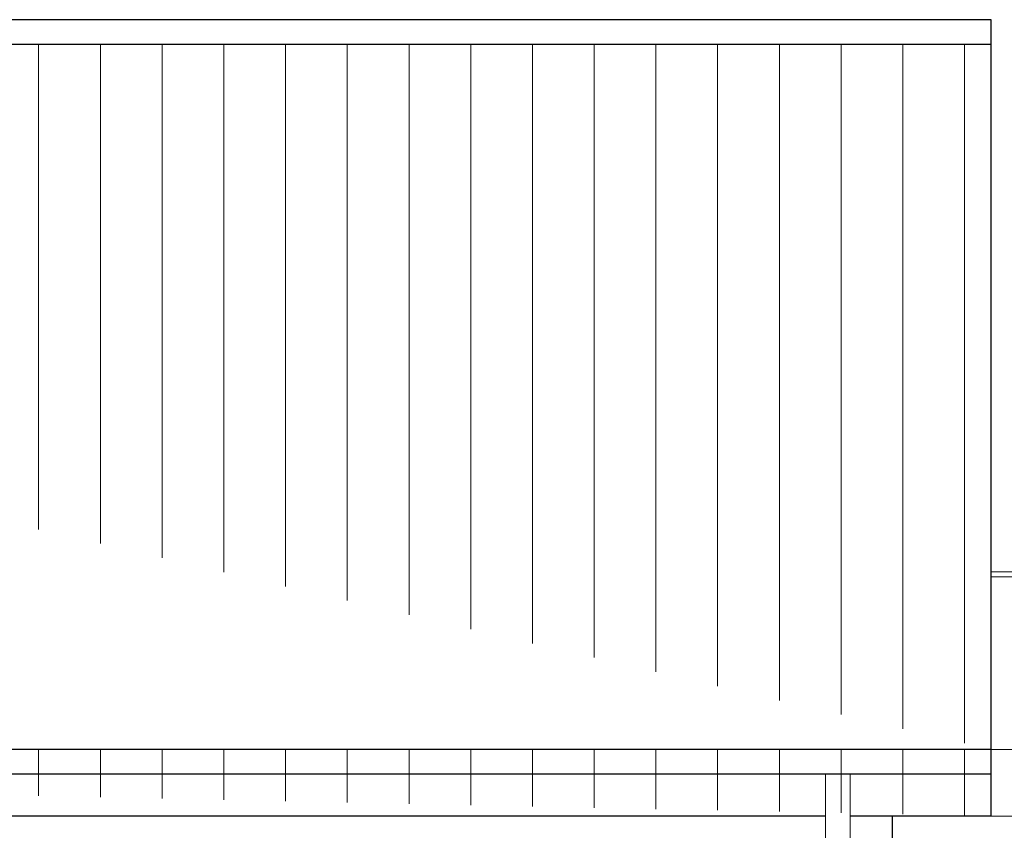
# Model space of a CAD drawing. Header units: inches. Extents: x 0 to 77643, y -44170 to 0.
# Tile 66 of 256: x 72467 to 72866, y -42368 to -42040. Entities that reach past the tile are written whole.
import ezdxf

# ---------------------------------------------------------------- set-up
doc = ezdxf.new("R2010")
doc.units = ezdxf.units.IN
doc.header["$MEASUREMENT"] = 0
for name, color, linetype, lineweight in [('p--elewacja', 46, 'Continuous', 25), ('p--elewacja cienka', 251, 'Continuous', 0), ('p--koty wysok.', 141, 'Continuous', 0)]:
    doc.layers.add(name, color=color, linetype=linetype, lineweight=lineweight)

msp = doc.modelspace()

# ---------------------------------------------------------------- hatches: boundary and pattern name
at = {"layer": 'p--elewacja cienka', "linetype": 'Continuous'}
h = msp.add_hatch(dxfattribs=at)
h.set_pattern_fill('ANSI31', color=256, scale=200, angle=45, style=0)
h.set_pattern_definition([(90, (0, 10), (-25, 2e-15), [])])
edge = h.paths.add_edge_path()
edge.add_line((72860.87132, -42050.06205), (71580.87132, -42050.06205))
edge.add_line((71580.87132, -42362.55249), (71580.87132, -42040.06205))
edge.add_line((72860.87132, -42335.53199), (71580.87132, -42335.53199))
edge.add_line((72860.87132, -42362.55249), (72860.87132, -42040.06205))

# ---------------------------------------------------------------- linework, layer by layer
at = {"layer": 'p--elewacja', "ltscale": 35}
for p, q in [((72860.87132, -42040.06205), (71580.87132, -42040.06205)), ((72860.87132, -42362.55249), (72860.87132, -42040.06205)), ((72860.87132, -42050.06205), (71580.87132, -42050.06205)), ((72860.87132, -42335.53199), (71580.87132, -42335.53199)), ((72860.87132, -42345.53199), (71580.87132, -42345.53199)), ((72793.67132, -42362.55249), (71648.07132, -42362.55249)), ((72860.87132, -42362.55249), (72803.67132, -42362.55249)), ((72820.87132, -42669.35249), (72820.87132, -42362.55249))]:
    msp.add_line(p, q, dxfattribs=at)
at = {"layer": 'p--elewacja cienka', "linetype": 'Continuous'}
msp.add_lwpolyline([(72860.87132, -42263.70652), (72878.03537, -42263.70652), (72878.03537, -42265.70652), (72860.87132, -42265.70652)], dxfattribs=at)
at = {"layer": 'p--elewacja cienka', "lineweight": 5}
msp.add_lwpolyline([(72793.67132, -42686.90892), (72793.67132, -42345.53199), (72803.67132, -42345.53199), (72803.67132, -42686.90892)], dxfattribs=at)
at = {"layer": 'p--koty wysok.'}
for p, q in [((72860.87132, -42335.53199), (72901.32511, -42335.53199)), ((72855.87132, -42362.55249), (72896.32511, -42362.55249))]:
    msp.add_line(p, q, dxfattribs=at)

doc.saveas('drawing.dxf')
